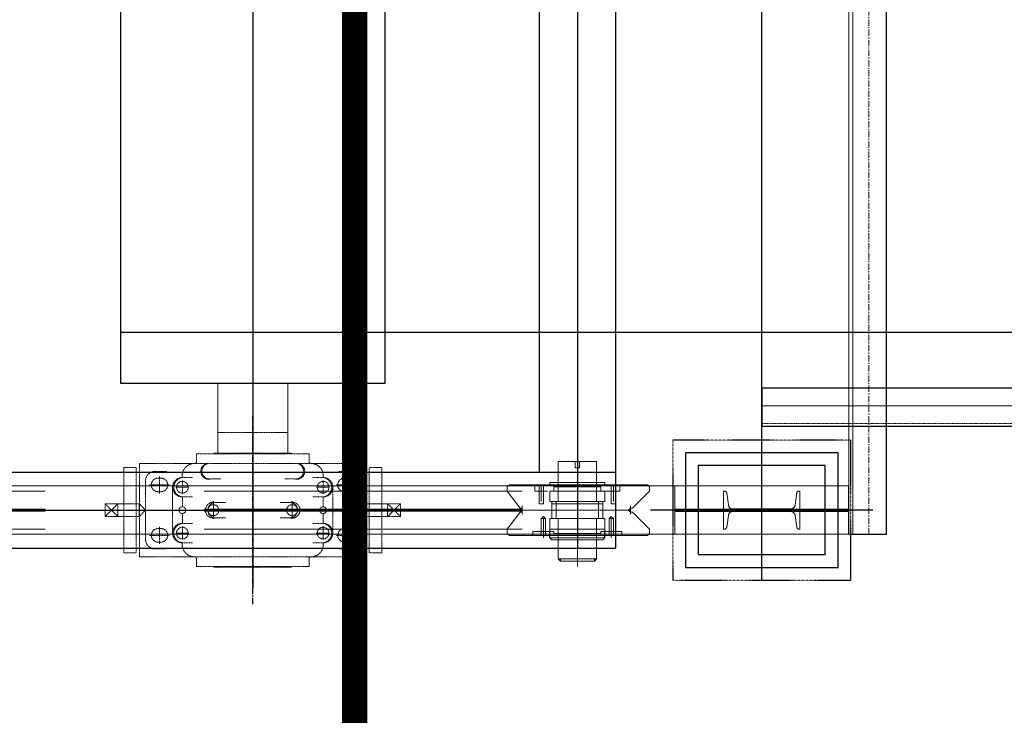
# Model space of a CAD drawing. Header units: inches. Extents: x -204116 to 930598, y -391373 to 256461.
# Tile 73 of 225: x -140972 to -139037, y 248328 to 249696. Entities that reach past the tile are written whole.
import ezdxf
from ezdxf.lldxf.tags import DXFTag

# ---------------------------------------------------------------- set-up
doc = ezdxf.new("R2010")
doc.units = ezdxf.units.IN
doc.header["$LTSCALE"] = 10
doc.header["$MEASUREMENT"] = 0
for name, pattern in [('CENTER', [2, 1.25, -0.25, 0.25, -0.25]), ('HIDDEN', [0.375, 0.25, -0.125]), ('PHANTOM', [2.5, 1.25, -0.25, 0.25, -0.25, 0.25, -0.25]), ('PHANTOM2', [1.25, 0.625, -0.125, 0.125, -0.125, 0.125, -0.125])]:
    doc.linetypes.add(name, pattern=pattern)
for name, color, linetype in [('BELT', 4, 'Continuous'), ('FDN', 8, 'PHANTOM'), ('LAYER_17564_42344', 7, 'Continuous')]:
    doc.layers.add(name, color=color, linetype=linetype)
for name, color, linetype, lineweight in [('BEV0002', 1, 'CENTER', 9), ('cen', 2, 'CENTER2', 25), ('HIDDEN', 1, 'HIDDEN', 25), ('OBJECT', 7, 'Continuous', 25), ('P', 5, 'PHANTOM2', 9), ('PHAN', 8, 'PHANTOM2', 5)]:
    doc.layers.add(name, color=color, linetype=linetype, lineweight=lineweight)
tags = doc.linetypes.add('CENTER2', pattern=[1.125, 0.75, -0.125, 0.125, -0.125]).pattern_tags.tags
tags[10:11] = [DXFTag(74, 4), DXFTag(75, 0), DXFTag(340, '0'), DXFTag(46, 1.0), DXFTag(50, 0.0), DXFTag(44, 0.0), DXFTag(45, 0.0)]
tags[8:9] = [DXFTag(74, 4), DXFTag(75, 0), DXFTag(340, '0'), DXFTag(46, 1.0), DXFTag(50, 0.0), DXFTag(44, 0.0), DXFTag(45, 0.0)]
tags[6:7] = [DXFTag(74, 4), DXFTag(75, 0), DXFTag(340, '0'), DXFTag(46, 1.0), DXFTag(50, 0.0), DXFTag(44, 0.0), DXFTag(45, 0.0)]
tags[4:5] = [DXFTag(74, 4), DXFTag(75, 0), DXFTag(340, '0'), DXFTag(46, 1.0), DXFTag(50, 0.0), DXFTag(44, 0.0), DXFTag(45, 0.0)]

# ---------------------------------------------------------------- blocks, each defined once
blk = doc.blocks.new('TakeUp Plan')
for p, q in [((713, 1125, -2), (713, -1125, -2)), ((1245.9, -1097.5, -6.5), (1245.9, 1097.5, -2.4)), ((563, 975, -2), (563, -975, -2)), ((-750.6, -975, -2), (713, -975, -2)), ((1171.4, -1097.5, -2.1), (1171.4, -1002.5, -2.1)), ((583.8, -1104.2, -2), (583.8, -1091.7, -2)), ((692.2, -1104.2, -2), (692.2, -1091.7, -2)), ((1171.4, -1097.5, -2), (1245.9, -1097.5, -6.5)), ((-750.6, -1125, -2), (713, -1125, -2))]:
    blk.add_line(p, q)
at = {"color": 1, "linetype": 'CENTER'}
blk.add_line((0, -1235, -2), (0, -865, -2), dxfattribs=at)
blk.add_line((0, -1235, -2), (0, -865, -2), dxfattribs=at)
at = {"color": 1}
blk.add_line((1218.7, -1050, -2), (782.1, -1050, -2), dxfattribs=at)
at = {"elevation": -2}
for points in [[(-260, 800), (-260, -800), (260, -800), (260, 800)], [(1125.4, -962.5), (875.4, -962.5), (875.4, -1137.5), (1125.4, -1137.5)]]:
    blk.add_lwpolyline(points, close=True, dxfattribs=at)
at = {"color": 2, "elevation": -2}
blk.add_lwpolyline([(1150.4, -937.5), (850.4, -937.5), (850.4, -1162.5), (1150.4, -1162.5)], close=True, dxfattribs=at)
at = {"elevation": -2}
for points in [[(829.4, -1047.9), (1171.4, -1047.9)], [(829.4, -1052.1), (1171.4, -1052.1)]]:
    blk.add_lwpolyline(points, dxfattribs=at)
at = {"layer": 'BEV0002'}
blk.add_line((1210.9, -1097.5, -6.5), (1210.9, 1097.5, -2.4), dxfattribs=at)
at = {"layer": 'cen', "linetype": 'CENTER', "ltscale": 500}
for p, q in [((0, 1202.7, -2), (0, -1202.7, -2)), ((1000.4, -1187.5, -2), (1000.4, 1187.5, -2)), ((638, 975, -2), (638, -1125, -2)), ((-5720.6, -1050, -2), (1175.4, -1050, -2))]:
    blk.add_line(p, q, dxfattribs=at)
at = {"layer": 'FDN', "ltscale": 0.03, "elevation": -2}
blk.add_lwpolyline([(1175.4, -912.5), (825.4, -912.5), (825.4, -1187.5), (1175.4, -1187.5)], close=True, dxfattribs=at)
at = {"layer": 'LAYER_17564_42344', "color": 251, "linetype": 'Continuous', "lineweight": 0}
for p, q in [((-68.7, -937.8, -2), (-68.7, -800, -2)), ((68.7, -937.8, -2), (68.7, -800, -2))]:
    blk.add_line(p, q, dxfattribs=at)
at = {"layer": 'P', "color": 0, "linetype": 'Continuous'}
blk.add_line((829.4, -1097.5, -2), (829.4, -1002.5, -2), dxfattribs=at)
for points, elevation in [([(1171.4, 1097.5), (1171.4, -1097.5)], -7), ([(1179.7, 1097.5), (1179.7, -1097.5)], -6.9), ([(638, -1160.5), (638, -939.5)], -2), ([(638, -943.7), (638, -1156.3)], -2), ([(600.5, -954.1), (600.5, -1033.3)], -2), ([(600.5, -954.1), (604.6, -954.1), (638, -954.1)], -2), ([(633.8, -954.1), (633.8, -966.6)], -2), ([(642.2, -954.1), (642.2, -954.1), (642.2, -954.1), (642.2, -954.1), (633.8, -954.1), (633.8, -954.1)], -2), ([(633.8, -954.1), (642.2, -954.1)], -2), ([(638, -1058.3), (638, -966.6), (642.2, -966.6), (633.8, -966.6)], -2), ([(675.5, -954.1), (671.4, -954.1), (638, -954.1)], -2), ([(642.2, -954.1), (642.2, -966.6)], -2), ([(675.5, -954.1), (675.5, -1033.3)], -2), ([(638, -1120.9), (638, -983.3)], -2), ([(638, -1120.9), (638, -983.3)], -2), ([(-5720.6, -1002.5), (1171.4, -1002.5)], -2), ([(504.6, -1000), (500.4, -1004.1)], -2), ([(500.4, -1004.1), (500.4, -1012.5), (500.4, -1012.5)], -2), ([(725.6, -1000), (504.6, -1000)], -2), ([(579.6, -1000), (554.6, -1000)], -2), ([(554.6, -1000), (554.6, -1004.1), (554.6, -1012.5), (554.6, -1012.5), (562.9, -1012.5)], -2), ([(554.6, -1004.1), (554.6, -1000)], -2), ([(554.6, -1004.1), (554.6, -1012.5), (571.3, -1012.5)], -2), ([(562.9, -1000), (562.9, -1012.5)], -2), ([(567.1, -1000), (567.1, -1012.5)], -2), ([(567.1, -1000), (567.1, -1033.3)], -2), ([(571.3, -1000), (571.3, -1012.5)], -2), ([(583.8, -1000), (583.8, -995.8), (588, -995.8)], -2), ([(600.5, -995.8), (588, -995.8)], -2), ([(600.5, -1000), (600.5, -1004.1), (592.1, -1004.1)], -2), ([(592.1, -1004.1), (592.1, -1012.5)], -2), ([(600.5, -995.8), (600.5, -995.8), (638, -995.8)], -2), ([(600.5, -1000), (600.5, -995.8), (600.5, -995.8), (600.5, -995.8)], -2), ([(638, -1004.1), (600.5, -1004.1)], -2), ([(675.5, -995.8), (675.5, -995.8), (638, -995.8)], -2), ([(638, -1004.1), (675.5, -1004.1)], -2), ([(675.5, -1000), (675.5, -995.8), (675.5, -995.8), (675.5, -995.8)], -2), ([(675.5, -995.8), (688, -995.8)], -2), ([(675.5, -1000), (675.5, -1004.1), (683.9, -1004.1)], -2), ([(683.9, -1004.1), (683.9, -1012.5)], -2), ([(692.2, -1000), (692.2, -995.8), (688, -995.8)], -2), ([(704.7, -1000), (704.7, -1012.5)], -2), ([(721.4, -1004.1), (721.4, -1012.5), (704.7, -1012.5)], -2), ([(708.9, -1000), (708.9, -1012.5)], -2), ([(708.9, -1000), (708.9, -1033.3)], -2), ([(721.4, -1000), (721.4, -1004.1), (721.4, -1012.5), (721.4, -1012.5), (713.1, -1012.5)], -2), ([(713.1, -1000), (713.1, -1012.5)], -2), ([(725.6, -1000), (775.6, -1000)], -2), ([(779.8, -1004.1), (775.6, -1000)], -2), ([(779.8, -1012.5), (779.8, -1004.1)], -2), ([(525.4, -1045.8), (500.4, -1012.5)], -2), ([(562.9, -1012.5), (562.9, -1037.5)], -2), ([(562.9, -1012.5), (562.9, -1037.5), (562.9, -1037.5)], -2), ([(571.3, -1012.5), (579.6, -1012.5)], -2), ([(571.3, -1012.5), (571.3, -1037.5)], -2), ([(571.3, -1012.5), (571.3, -1037.5)], -2), ([(638, -1033.3), (583.8, -1033.3), (583.8, -1012.5)], -2), ([(638, -1012.5), (583.8, -1012.5)], -2), ([(583.8, -1016.6), (583.8, -1033.3), (588, -1033.3), (588, -1037.5), (588, -1066.7)], -2), ([(592.1, -1012.5), (588, -1012.5)], -2), ([(638, -1033.3), (692.2, -1033.3), (692.2, -1012.5)], -2), ([(638, -1012.5), (692.2, -1012.5)], -2), ([(683.9, -1012.5), (688, -1012.5)], -2), ([(700.6, -1012.5), (688, -1012.5)], -2), ([(692.2, -1016.6), (692.2, -1033.3), (688, -1033.3), (688, -1037.5), (688, -1066.7)], -2), ([(708.9, -1012.5), (692.2, -1012.5)], -2), ([(704.7, -1012.5), (704.7, -1037.5)], -2), ([(704.7, -1012.5), (704.7, -1037.5)], -2), ([(721.4, -1012.5), (708.9, -1012.5)], -2), ([(713.1, -1012.5), (713.1, -1037.5)], -2), ([(713.1, -1012.5), (713.1, -1037.5), (713.1, -1037.5)], -2), ([(746.4, -1045.8), (779.8, -1012.5)], -2), ([(529.6, -1058.3), (529.6, -1041.7)], -2), ([(529.6, -1041.7), (529.6, -1058.3)], -2), ([(562.9, -1037.5), (571.3, -1037.5), (567.1, -1037.5), (562.9, -1037.5)], -2), ([(588, -1033.3), (583.8, -1033.3)], -2), ([(588, -1037.5), (588, -1033.3)], -2), ([(588, -1037.5), (588, -1033.3)], -2), ([(638, -1037.5), (588, -1037.5)], -2), ([(596.3, -1033.3), (596.3, -1066.7)], -2), ([(596.3, -1033.3), (638, -1033.3)], -2), ([(638, -1033.3), (600.5, -1033.3)], -2), ([(638, -1033.3), (675.5, -1033.3)], -2), ([(679.7, -1033.3), (638, -1033.3)], -2), ([(638, -1037.5), (688, -1037.5)], -2), ([(679.7, -1033.3), (679.7, -1066.7)], -2), ([(688, -1037.5), (688, -1033.3)], -2), ([(688, -1033.3), (692.2, -1033.3)], -2), ([(688, -1037.5), (688, -1033.3)], -2), ([(713.1, -1037.5), (704.7, -1037.5), (708.9, -1037.5), (713.1, -1037.5)], -2), ([(742.3, -1058.3), (742.3, -1041.7)], -2), ([(742.3, -1041.7), (742.3, -1058.3)], -2), ([(525.4, -1054.2), (500.4, -1087.5)], -2), ([(529.6, -1045.8), (525.4, -1045.8)], -2), ([(529.6, -1054.2), (525.4, -1054.2)], -2), ([(529.6, -1045.8), (529.6, -1054.2)], -2), ([(529.6, -1054.2), (529.6, -1045.8)], -2), ([(529.6, -1050), (742.3, -1050)], -2), ([(567.1, -1066.7), (575.5, -1066.7), (571.3, -1062.5), (567.1, -1066.7)], -2), ([(700.6, -1050), (638, -1050)], -2), ([(708.9, -1066.7), (700.6, -1066.7), (704.7, -1062.5), (708.9, -1066.7)], -2), ([(742.3, -1054.2), (738.1, -1050), (742.3, -1045.8)], -2), ([(742.3, -1045.8), (738.1, -1050), (742.3, -1054.2)], -2), ([(746.4, -1045.8), (742.3, -1045.8)], -2), ([(742.3, -1045.8), (746.4, -1045.8)], -2), ([(742.3, -1054.2), (746.4, -1054.2)], -2), ([(746.4, -1054.2), (742.3, -1054.2)], -2), ([(746.4, -1054.2), (779.8, -1087.5)], -2), ([(567.1, -1091.7), (567.1, -1066.7)], -2), ([(567.1, -1091.7), (567.1, -1066.7), (567.1, -1066.7)], -2), ([(571.3, -1091.7), (571.3, -1066.7)], -2), ([(571.3, -1104.2), (571.3, -1070.8)], -2), ([(575.5, -1091.7), (575.5, -1066.7)], -2), ([(638, -1066.7), (583.8, -1066.7)], -2), ([(583.8, -1087.5), (583.8, -1066.7), (588, -1066.7), (588, -1066.7), (588, -1066.7), (583.8, -1066.7)], -2), ([(583.8, -1070.8), (583.8, -1087.5)], -2), ([(638, -1066.7), (588, -1066.7)], -2), ([(638, -1066.7), (596.3, -1066.7)], -2), ([(638, -1066.7), (600.5, -1066.7)], -2), ([(600.5, -1066.7), (600.5, -1145.9)], -2), ([(638, -1066.7), (692.2, -1066.7)], -2), ([(638, -1066.7), (688, -1066.7)], -2), ([(638, -1066.7), (675.5, -1066.7)], -2), ([(638, -1066.7), (679.7, -1066.7)], -2), ([(638, -1120.9), (638, -1075)], -2), ([(638, -1120.9), (638, -1075)], -2), ([(675.5, -1066.7), (675.5, -1145.9)], -2), ([(692.2, -1087.5), (692.2, -1066.7), (688, -1066.7), (688, -1066.7), (688, -1066.7), (692.2, -1066.7)], -2), ([(692.2, -1070.8), (692.2, -1087.5)], -2), ([(700.6, -1091.7), (700.6, -1066.7)], -2), ([(704.7, -1091.7), (704.7, -1066.7)], -2), ([(704.7, -1104.2), (704.7, -1070.8)], -2), ([(708.9, -1091.7), (708.9, -1066.7)], -2), ([(708.9, -1091.7), (708.9, -1066.7), (708.9, -1066.7)], -2), ([(-5720.6, -1097.5), (1171.4, -1097.5)], -2), ([(500.4, -1095.9), (500.4, -1087.5), (500.4, -1087.5)], -2), ([(504.6, -1100), (500.4, -1095.9)], -2), ([(638, -1100), (504.6, -1100)], -2), ([(550.4, -1100), (550.4, -1091.7)], -2), ([(550.4, -1100), (550.4, -1091.7)], -2), ([(550.4, -1091.7), (575.5, -1091.7)], -2), ([(550.4, -1100), (550.4, -1095.9)], -2), ([(554.6, -1091.7), (567.1, -1091.7)], -2), ([(567.1, -1091.7), (583.8, -1091.7)], -2), ([(567.1, -1100), (567.1, -1091.7)], -2), ([(571.3, -1104.2), (571.3, -1087.5)], -2), ([(575.5, -1091.7), (588, -1091.7)], -2), ([(575.5, -1100), (575.5, -1091.7)], -2), ([(583.8, -1091.7), (583.8, -1087.5), (583.8, -1091.7), (583.8, -1087.5)], -2), ([(638, -1087.5), (583.8, -1087.5)], -2), ([(592.1, -1091.7), (588, -1091.7)], -2), ([(592.1, -1095.9), (592.1, -1091.7)], -2), ([(592.1, -1095.9), (592.1, -1095.9), (600.5, -1095.9)], -2), ([(600.5, -1104.2), (600.5, -1104.2), (600.5, -1108.4), (600.5, -1104.2), (600.5, -1100), (600.5, -1100), (600.5, -1095.9)], -2), ([(638, -1095.9), (600.5, -1095.9)], -2), ([(638, -1087.5), (692.2, -1087.5)], -2), ([(638, -1095.9), (675.5, -1095.9)], -2), ([(771.4, -1100), (638, -1100)], -2), ([(683.9, -1095.9), (683.9, -1095.9), (675.5, -1095.9)], -2), ([(675.5, -1104.2), (675.5, -1104.2), (675.5, -1108.4), (675.5, -1104.2), (675.5, -1100), (675.5, -1100), (675.5, -1095.9)], -2), ([(683.9, -1091.7), (688, -1091.7)], -2), ([(683.9, -1095.9), (683.9, -1091.7)], -2), ([(700.6, -1091.7), (688, -1091.7)], -2), ([(692.2, -1091.7), (692.2, -1087.5), (692.2, -1091.7), (692.2, -1087.5)], -2), ([(708.9, -1091.7), (692.2, -1091.7)], -2), ([(696.4, -1100), (721.4, -1100)], -2), ([(700.6, -1100), (700.6, -1091.7)], -2), ([(725.6, -1091.7), (700.6, -1091.7)], -2), ([(704.7, -1104.2), (704.7, -1087.5)], -2), ([(721.4, -1091.7), (708.9, -1091.7)], -2), ([(708.9, -1100), (708.9, -1091.7)], -2), ([(721.4, -1100), (725.6, -1100)], -2), ([(725.6, -1100), (725.6, -1091.7)], -2), ([(725.6, -1100), (725.6, -1091.7)], -2), ([(725.6, -1100), (725.6, -1095.9)], -2), ([(725.6, -1100), (775.6, -1100)], -2), ([(779.8, -1095.9), (775.6, -1100)], -2), ([(779.8, -1087.5), (779.8, -1095.9)], -2), ([(583.8, -1104.2), (583.8, -1104.2), (588, -1108.4)], -2), ([(583.8, -1104.2), (638, -1104.2)], -2), ([(600.5, -1108.4), (588, -1108.4)], -2), ([(600.5, -1108.4), (600.5, -1108.4), (638, -1108.4)], -2), ([(692.2, -1104.2), (638, -1104.2)], -2), ([(675.5, -1108.4), (675.5, -1108.4), (638, -1108.4)], -2), ([(675.5, -1108.4), (688, -1108.4)], -2), ([(692.2, -1104.2), (692.2, -1104.2), (688, -1108.4)], -2), ([(671.4, -1150.1), (671.4, -1145.9), (600.5, -1145.9), (604.6, -1150.1), (671.4, -1150.1)], -2), ([(604.6, -1150.1), (604.6, -1145.9), (675.5, -1145.9), (671.4, -1150.1), (604.6, -1150.1)], -2)]:
    blk.add_lwpolyline(points, dxfattribs=dict(at, elevation=elevation))
at = {"layer": 'P', "color": 2, "linetype": 'HIDDEN', "ltscale": 250, "elevation": -2}
for points in [[(-5720.6, -1012.5), (829.4, -1012.5)], [(-5720.6, -1047.9), (825.4, -1047.9)], [(-5720.6, -1052.1), (825.4, -1052.1)], [(-5720.6, -1087.5), (829.4, -1087.5)]]:
    blk.add_lwpolyline(points, dxfattribs=at)
blk.add_lwpolyline([(925.4, -1087.5), (925.4, -1012.5), (927, -1012.5, -0.373885), (931.5, -1016.4), (934.8, -1039.8, 0.373885), (943.7, -1047.5), (1057.1, -1047.5, 0.373885), (1066, -1039.8), (1069.3, -1016.4, -0.373885), (1073.8, -1012.5), (1075.4, -1012.5), (1075.4, -1087.5), (1073.8, -1087.5, -0.373885), (1069.3, -1083.6), (1066, -1060.2, 0.373885), (1057.1, -1052.5), (943.7, -1052.5, 0.373885), (934.8, -1060.2), (931.5, -1083.6, -0.373885), (927, -1087.5)], format="xyb", close=True, dxfattribs=at)
at = {"layer": 'PHAN', "ltscale": 0.130467}
for p, q in [((-68.7, -897.3, -2), (0, -897.3, -2)), ((-68.7, -937.8, -2), (-68.7, -897.3, -2)), ((-68.7, -897.3, -2), (0, -897.3, -2)), ((-68.7, -937.8, -2), (-68.7, -897.3, -2)), ((68.7, -897.3, -2), (0, -897.3, -2)), ((68.7, -897.3, -2), (0, -897.3, -2)), ((68.7, -937.8, -2), (68.7, -897.3, -2)), ((68.7, -937.8, -2), (68.7, -897.3, -2)), ((-110.7, -939.3, -2), (0, -939.3, -2)), ((-110.7, -954.6, -2), (-110.7, -939.3, -2)), ((-76.3, -939.3, -2), (-76.3, -938.5, -2)), ((-75.6, -937.8, -2), (0, -937.8, -2)), ((75.6, -937.8, -2), (0, -937.8, -2)), ((110.7, -939.3, -2), (0, -939.3, -2)), ((76.3, -939.3, -2), (76.3, -938.5, -2)), ((110.7, -954.6, -2), (110.7, -939.3, -2)), ((-253.5, -966, -2), (-253.5, -1134, -2)), ((-253.5, -966, -2), (-229, -966, -2)), ((-229, -966, -2), (-229, -1134, -2)), ((-222.6, -958.4, -2), (0, -958.4, -2)), ((-222.6, -1141.6, -2), (-222.6, -958.4, -2)), ((-79.5, -958.4, -2), (-59.5, -958.4, -2)), ((222.6, -958.4, -2), (0, -958.4, -2)), ((79.5, -958.4, -2), (59.5, -958.4, -2)), ((222.6, -1141.6, -2), (222.6, -958.4, -2)), ((229, -1134, -2), (229, -966, -2)), ((253.5, -966, -2), (229, -966, -2)), ((253.5, -1134, -2), (253.5, -966, -2)), ((-191.6, -973.7, -2), (-168.6, -973.7, -2)), ((-183.2, -1017, -2), (-183.2, -983.8, -2)), ((-138.3, -985.8, -2), (-118.3, -985.8, -2)), ((138.3, -985.8, -2), (118.3, -985.8, -2)), ((191.6, -973.7, -2), (168.6, -973.7, -2)), ((183.2, -1017, -2), (183.2, -983.8, -2)), ((-210.7, -1107.3, -2), (-210.7, -992.7, -2)), ((-202.7, -1000.4, -2), (-163.7, -1000.4, -2)), ((-185.9, -987, -2), (-180.5, -987, -2)), ((-157.4, -1095.1, -2), (-157.4, -1004.9, -2)), ((-151.2, -1004.9, -2), (-125.5, -1004.9, -2)), ((-138.3, -1017.8, -2), (-138.3, -992, -2)), ((-83, -988.7, -2), (-62.8, -988.7, -2)), ((83, -988.7, -2), (62.8, -988.7, -2)), ((151.2, -1004.9, -2), (125.5, -1004.9, -2)), ((138.3, -1017.8, -2), (138.3, -992, -2)), ((157.4, -1095.1, -2), (157.4, -1004.9, -2)), ((202.7, -1000.4, -2), (163.7, -1000.4, -2)), ((185.9, -987, -2), (180.5, -987, -2)), ((210.7, -1107.3, -2), (210.7, -992.7, -2)), ((-185.9, -1013.7, -2), (-180.5, -1013.7, -2)), ((-138.3, -1024, -2), (-118.1, -1024, -2)), ((-138.3, -1043.4, -2), (-138.3, -1024, -2)), ((138.3, -1024, -2), (118.1, -1024, -2)), ((138.3, -1043.4, -2), (138.3, -1024, -2)), ((185.9, -1013.7, -2), (180.5, -1013.7, -2)), ((-290.3, -1062.6, -2), (-290.3, -1037.4, -2)), ((-290.3, -1037.4, -2), (-223.3, -1037.4, -2)), ((-265.1, -1062.6, -2), (-290.3, -1037.4, -2)), ((-265.1, -1037.4, -2), (-290.3, -1062.6, -2)), ((-265.1, -1062.6, -2), (-265.1, -1037.4, -2)), ((-223.3, -1037.4, -2), (-210.7, -1050, -2)), ((-223.3, -1062.6, -2), (-223.3, -1037.4, -2)), ((-77.4, -1067.4, -2), (-77.4, -1032.6, -2)), ((-73.9, -1034.8, -2), (-53.6, -1034.8, -2)), ((73.9, -1034.8, -2), (53.6, -1034.8, -2)), ((77.4, -1067.4, -2), (77.4, -1032.6, -2)), ((223.3, -1037.4, -2), (210.7, -1050, -2)), ((290.3, -1037.4, -2), (223.3, -1037.4, -2)), ((223.3, -1062.6, -2), (223.3, -1037.4, -2)), ((265.1, -1062.6, -2), (290.3, -1037.4, -2)), ((265.1, -1037.4, -2), (290.3, -1062.6, -2)), ((265.1, -1062.6, -2), (265.1, -1037.4, -2)), ((290.3, -1062.6, -2), (290.3, -1037.4, -2)), ((-223.3, -1062.6, -2), (-290.3, -1062.6, -2)), ((-210.7, -1050, -2), (-223.3, -1062.6, -2)), ((0, -1050, -2), (-221.4, -1050, -2)), ((-138.3, -1076, -2), (-138.3, -1056.6, -2)), ((-90.8, -1048.5, -2), (-65.6, -1048.5, -2)), ((-90.8, -1051.5, -2), (-65.6, -1051.5, -2)), ((0, -1050, -2), (221.4, -1050, -2)), ((90.8, -1048.5, -2), (65.6, -1048.5, -2)), ((90.8, -1051.5, -2), (65.6, -1051.5, -2)), ((138.3, -1076, -2), (138.3, -1056.6, -2)), ((210.7, -1050, -2), (223.3, -1062.6, -2)), ((223.3, -1062.6, -2), (290.3, -1062.6, -2)), ((-183.2, -1083, -2), (-183.2, -1116.2, -2)), ((-138.3, -1076, -2), (-118.1, -1076, -2)), ((-138.3, -1082.2, -2), (-138.3, -1108, -2)), ((-73.9, -1065.2, -2), (-53.6, -1065.2, -2)), ((73.9, -1065.2, -2), (53.6, -1065.2, -2)), ((138.3, -1076, -2), (118.1, -1076, -2)), ((138.3, -1082.2, -2), (138.3, -1108, -2)), ((183.2, -1083, -2), (183.2, -1116.2, -2)), ((-202.7, -1099.6, -2), (-163.7, -1099.6, -2)), ((-185.9, -1086.3, -2), (-180.5, -1086.3, -2)), ((-151.2, -1095.1, -2), (-125.5, -1095.1, -2)), ((151.2, -1095.1, -2), (125.5, -1095.1, -2)), ((202.7, -1099.6, -2), (163.7, -1099.6, -2)), ((185.9, -1086.3, -2), (180.5, -1086.3, -2)), ((-185.9, -1113, -2), (-180.5, -1113, -2)), ((-138.3, -1114.2, -2), (-118.3, -1114.2, -2)), ((138.3, -1114.2, -2), (118.3, -1114.2, -2)), ((185.9, -1113, -2), (180.5, -1113, -2)), ((-253.5, -1134, -2), (-229, -1134, -2)), ((-222.6, -1141.6, -2), (0, -1141.6, -2)), ((-191.6, -1126.3, -2), (-168.7, -1126.3, -2)), ((222.6, -1141.6, -2), (0, -1141.6, -2)), ((191.6, -1126.3, -2), (168.7, -1126.3, -2)), ((253.5, -1134, -2), (229, -1134, -2)), ((-110.7, -1145.4, -2), (-110.7, -1160.7, -2)), ((-110.7, -1160.7, -2), (0, -1160.7, -2)), ((-76.3, -1160.7, -2), (-76.3, -1161.5, -2)), ((110.7, -1160.7, -2), (0, -1160.7, -2)), ((76.3, -1160.7, -2), (76.3, -1161.5, -2)), ((110.7, -1145.4, -2), (110.7, -1160.7, -2)), ((-75.6, -1162.2, -2), (0, -1162.2, -2)), ((75.6, -1162.2, -2), (0, -1162.2, -2))]:
    blk.add_line(p, q, dxfattribs=at)
for centre, radius in [((-138.3, -1004.9, -2), 11.5), ((138.3, -1004.9, -2), 11.5), ((-138.3, -1050, -2), 6.64), ((138.3, -1050, -2), 6.64), ((-138.3, -1095.1, -2), 11.5), ((138.3, -1095.1, -2), 11.5)]:
    blk.add_circle(centre, radius, dxfattribs=at)
for centre, radius, start, end in [((-75.6, -938.5, -2), 0.763, 90, 180), ((75.6, -938.5, -2), 0.763, 0, 90), ((-114.9, -982.1, -2), 23.7, 89.3517, 189.0758), ((-114.5, -954.6, -2), 3.82, 270, 0), ((-86.7, -973.7, -2), 15.5, 98.5899, 283.5077), ((-84.4, -973.3, -2), 15.5, 107.0347, 275.063), ((86.7, -973.7, -2), 15.5, 256.4923, 81.4101), ((84.4, -973.3, -2), 15.5, 264.937, 72.9653), ((114.5, -954.6, -2), 3.82, 180, 270), ((114.9, -982.1, -2), 23.7, 350.9242, 90.6483), ((-191.6, -992.7, -2), 19.1, 90, 180), ((-138.3, -1004.9, -2), 19.1, 90, 270), ((-136, -1004.9, -2), 19.2, 96.9134, 263.0866), ((136, -1004.9, -2), 19.2, 276.9134, 83.0866), ((138.3, -1004.9, -2), 19.1, 270, 90), ((191.6, -992.7, -2), 19.1, 0, 90), ((-185.9, -1000.4, -2), 13.4, 90, 270), ((-180.5, -1000.4, -2), 13.4, 270, 90), ((180.5, -1000.4, -2), 13.4, 90, 270), ((185.9, -1000.4, -2), 13.4, 270, 90), ((-77.4, -1050, -2), 15.6, 76.9634, 283.0366), ((-73, -1050, -2), 15.2, 93.3003, 174.2336), ((-77.4, -1050, -2), 10.8, 8.1206, 171.8794), ((77.4, -1050, -2), 10.8, 8.1206, 171.8794), ((77.4, -1050, -2), 15.6, 256.9634, 103.0366), ((73, -1050, -2), 15.2, 5.7664, 86.6997), ((-90.8, -1050.8, -2), 2.29, 90, 160.5288), ((-90.8, -1049.2, -2), 2.29, 199.4712, 270), ((-73, -1050, -2), 15.2, 185.7664, 266.6997), ((-77.4, -1050, -2), 10.8, 188.1206, 351.8794), ((-65.6, -1050.8, -2), 2.29, 19.4712, 90), ((-65.6, -1049.2, -2), 2.29, 270, 340.5288), ((65.6, -1050.8, -2), 2.29, 90, 160.5288), ((65.6, -1049.2, -2), 2.29, 199.4712, 270), ((77.4, -1050, -2), 10.8, 188.1206, 351.8794), ((73, -1050, -2), 15.2, 273.3003, 354.2336), ((90.8, -1050.8, -2), 2.29, 19.4712, 90), ((90.8, -1049.2, -2), 2.29, 270, 340.5288), ((-138.3, -1095.1, -2), 19.1, 90, 270), ((-136, -1095.1, -2), 19.2, 96.9134, 263.0866), ((138.3, -1095.1, -2), 19.1, 270, 90), ((136, -1095.1, -2), 19.2, 276.9134, 83.0866), ((-185.9, -1099.6, -2), 13.4, 90, 270), ((-180.5, -1099.6, -2), 13.4, 270, 90), ((180.5, -1099.6, -2), 13.4, 90, 270), ((185.9, -1099.6, -2), 13.4, 270, 90), ((-191.6, -1107.3, -2), 19.1, 180, 270), ((-114.9, -1117.9, -2), 23.7, 170.9242, 270.6483), ((114.9, -1117.9, -2), 23.7, 269.3517, 9.0758), ((191.6, -1107.3, -2), 19.1, 270, 0), ((-114.5, -1145.4, -2), 3.82, 0, 90), ((114.5, -1145.4, -2), 3.82, 90, 180), ((-75.6, -1161.5, -2), 0.763, 180, 270), ((75.6, -1161.5, -2), 0.763, 270, 0)]:
    blk.add_arc(centre, radius, start, end, dxfattribs=at)
blk = doc.blocks.new('XCZxZxDSAD')
blk.add_line((-202163.6, -2528.4, -0.1), (-202163.6, -2603.4, -0.1))
at = {"const_width": 50, "elevation": -5.2}
blk.add_lwpolyline([(-202963.5, -6518.4), (-202963.5, 1181.6)], dxfattribs=at)
at = {"layer": 'BELT'}
blk.add_line((-203424, -2418.4, -985224.3), (-26057.8, -2418.4, -4136595.8), dxfattribs=at)
at = {"layer": 'cen', "linetype": 'CENTER2', "lineweight": 9, "ltscale": 0.01}
blk.add_line((-202163.6, -2563.4, -1611881.4), (-27779.9, -2563.4, -4127325.4), dxfattribs=at)
at = {"layer": 'HIDDEN', "lineweight": 9, "ltscale": 0.01}
blk.add_line((-202163.6, -2597.7, -1611877.7), (-27779.9, -2597.7, -4127321.5), dxfattribs=at)
at = {"layer": 'OBJECT'}
for p, q in [((-27779.9, -2528.4, -4127321.5), (-202163.6, -2528.4, -1611877.7)), ((-202163.6, -2603.4, -1611877.7), (-27779.9, -2603.4, -4127321.5))]:
    blk.add_line(p, q, dxfattribs=at)
blk.add_blockref('TakeUp Plan', (-203164, -1718.4))

msp = doc.modelspace()

# ---------------------------------------------------------------- block references
msp.add_blockref('XCZxZxDSAD', (62649.9, 251499.7, -4480163))

doc.saveas('drawing.dxf')
